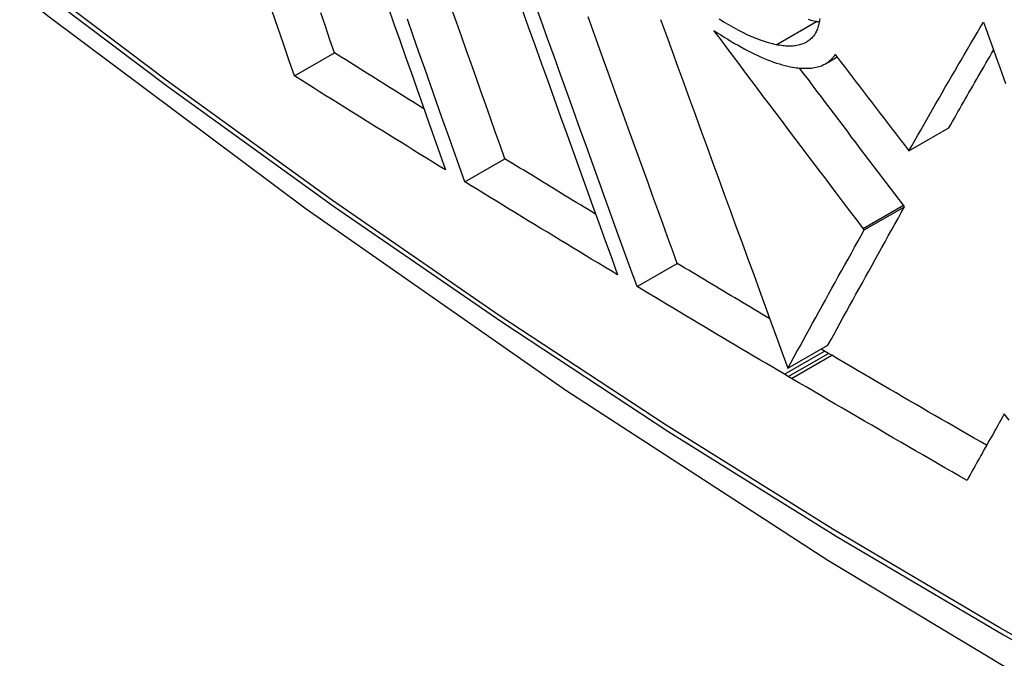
# Model space of a CAD drawing. Header units: inches. Extents: x 581 to 683, y 228 to 312.
# Tile 16 of 104: x 581.6345 to 581.7791, y 297.9673 to 298.0611. Entities that reach past the tile are written whole.
import ezdxf

# ---------------------------------------------------------------- set-up
doc = ezdxf.new("R2010")
doc.units = ezdxf.units.IN
doc.header["$MEASUREMENT"] = 0
doc.layers.add('Visible Edges(ANSI)', color=7, linetype='Continuous', lineweight=25)
doc.layers.add('Visible Tangent Edges(ANSI)', color=7, linetype='Continuous', lineweight=25)

msp = doc.modelspace()

# ---------------------------------------------------------------- linework, layer by layer
at = {"layer": 'Visible Edges(ANSI)'}
for p, q in [((581.67488, 298.05279), (581.68075, 298.05617)), ((581.75288, 298.0546), (581.75456, 298.05557)), ((581.76508, 298.0418), (581.77098, 298.04519)), ((581.76482, 298.04214), (581.76508, 298.0418)), ((581.69988, 298.03725), (581.70577, 298.04064)), ((581.75855, 298.0302), (581.76445, 298.03359)), ((581.76445, 298.03359), (581.76428, 298.03382)), ((581.75855, 298.0302), (581.75838, 298.03042)), ((581.72517, 298.02188), (581.73106, 298.02528)), ((581.74732, 298.0099), (581.75321, 298.01329)), ((581.75272, 298.0124), (581.7522, 298.01271)), ((581.75328, 298.01207), (581.75272, 298.0124)), ((581.75377, 298.01179), (581.75328, 298.01207)), ((581.74739, 298.00867), (581.74682, 298.009)), ((581.74787, 298.00839), (581.74739, 298.00867))]:
    msp.add_line(p, q, dxfattribs=at)
at = {"layer": 'Visible Edges(ANSI)', "flags": 128}
for points in [[(581.49238, 298.18941), (581.52819, 298.15529), (581.56457, 298.12256), (581.60146, 298.09127), (581.63881, 298.0615), (581.67658, 298.03327), (581.71473, 298.00666), (581.75319, 297.9817), (581.79194, 297.95844), (581.83093, 297.93694), (581.8701, 297.91724), (581.90943, 297.8994), (581.94886, 297.88345), (581.98835, 297.86945), (582.02786, 297.85745), (582.06733, 297.84751), (582.10673, 297.83968)], [(581.72517, 298.02188), (581.72426, 298.0244), (581.72334, 298.02693), (581.72242, 298.02949), (581.72149, 298.03205), (581.72056, 298.03464), (581.71962, 298.03723), (581.71868, 298.03984), (581.71773, 298.04245), (581.71679, 298.04508), (581.71584, 298.04771), (581.71489, 298.05034), (581.71394, 298.05299), (581.71299, 298.05563), (581.71203, 298.05828), (581.71108, 298.06092), (581.71013, 298.06357)], [(581.67488, 298.05279), (581.67406, 298.05515), (581.67324, 298.05753), (581.67241, 298.05992), (581.67159, 298.06231)], [(581.68863, 298.06287), (581.68948, 298.06045), (581.69033, 298.05803), (581.69118, 298.05562), (581.69203, 298.05322), (581.69287, 298.05082), (581.69371, 298.04844), (581.69455, 298.04606), (581.69539, 298.04369), (581.69622, 298.04134), (581.69705, 298.03899)], [(581.70577, 298.04064), (581.70507, 298.04261), (581.70436, 298.04459), (581.70366, 298.04658), (581.70295, 298.04857), (581.70224, 298.05058), (581.70153, 298.05258), (581.70082, 298.0546), (581.7001, 298.05662), (581.69939, 298.05865), (581.69867, 298.06068), (581.69795, 298.06271)], [(581.70825, 298.06264), (581.7092, 298.06), (581.71015, 298.05735), (581.7111, 298.05471), (581.71205, 298.05206), (581.713, 298.04943), (581.71394, 298.0468), (581.71489, 298.04417), (581.71583, 298.04156), (581.71677, 298.03895), (581.7177, 298.03636), (581.71863, 298.03378), (581.71956, 298.03121), (581.72048, 298.02866), (581.7214, 298.02612), (581.72231, 298.0236)], [(581.68075, 298.05617), (581.68007, 298.05812), (581.6794, 298.06008), (581.67872, 298.06205)], [(581.69988, 298.03725), (581.69905, 298.03959), (581.69821, 298.04195), (581.69738, 298.04431), (581.69653, 298.04669), (581.69569, 298.04907), (581.69484, 298.05147), (581.69399, 298.05387), (581.69314, 298.05628), (581.69229, 298.05869), (581.69144, 298.06111)], [(581.73106, 298.02528), (581.73036, 298.02722), (581.72965, 298.02918), (581.72894, 298.03114), (581.72822, 298.03312), (581.72751, 298.03511), (581.72679, 298.0371), (581.72606, 298.0391), (581.72534, 298.04111), (581.72461, 298.04313), (581.72388, 298.04515), (581.72315, 298.04717), (581.72241, 298.04921), (581.72168, 298.05124), (581.72095, 298.05328), (581.72021, 298.05532), (581.71947, 298.05737), (581.71874, 298.05941), (581.718, 298.06146)], [(581.72864, 298.06106), (581.72948, 298.05874), (581.73033, 298.05641), (581.73118, 298.05408), (581.73204, 298.05174), (581.73289, 298.04939), (581.73375, 298.04705), (581.73461, 298.0447), (581.73546, 298.04235), (581.73632, 298.04), (581.73718, 298.03765), (581.73804, 298.0353), (581.73889, 298.03295), (581.73975, 298.03061), (581.7406, 298.02828), (581.74145, 298.02595), (581.7423, 298.02363), (581.74315, 298.02131), (581.74399, 298.01901), (581.74483, 298.01671), (581.74566, 298.01443), (581.74649, 298.01216), (581.74732, 298.0099)], [(581.74562, 298.05738), (581.74506, 298.0575), (581.74449, 298.05765), (581.74389, 298.05783), (581.74328, 298.05804), (581.74266, 298.05829), (581.74202, 298.05855), (581.74136, 298.05885), (581.7407, 298.05917), (581.74002, 298.05952), (581.73933, 298.05989), (581.73863, 298.06028), (581.73793, 298.06069), (581.73723, 298.06112)], [(581.752, 298.06124), (581.75198, 298.06104), (581.75195, 298.06084), (581.75192, 298.06064), (581.75188, 298.06045), (581.75184, 298.06026), (581.75179, 298.06008), (581.75174, 298.0599), (581.75168, 298.05973), (581.75162, 298.05957), (581.75155, 298.0594), (581.75147, 298.05925), (581.75139, 298.0591), (581.7513, 298.05895), (581.75121, 298.05881), (581.75112, 298.05867), (581.75101, 298.05854), (581.7509, 298.05842), (581.75079, 298.0583), (581.75067, 298.05819), (581.75054, 298.05808), (581.75041, 298.05798), (581.75027, 298.05788)], [(581.75152, 298.06077), (581.75114, 298.06085), (581.75075, 298.06095), (581.75035, 298.06106)], [(581.75193, 298.0607), (581.75191, 298.0607), (581.7519, 298.06071), (581.75188, 298.06071), (581.75186, 298.06071), (581.75185, 298.06071), (581.75183, 298.06072), (581.75181, 298.06072), (581.7518, 298.06072), (581.75178, 298.06073), (581.75176, 298.06073), (581.75174, 298.06073), (581.75173, 298.06074), (581.75171, 298.06074), (581.75169, 298.06074), (581.75167, 298.06074), (581.75166, 298.06075), (581.75164, 298.06075), (581.75162, 298.06075), (581.7516, 298.06076), (581.75159, 298.06076), (581.75157, 298.06076), (581.75155, 298.06077), (581.75154, 298.06077), (581.75152, 298.06077)], [(581.76508, 298.0418), (581.76551, 298.04256), (581.76595, 298.04332), (581.76639, 298.04409), (581.76683, 298.04486), (581.76727, 298.04564), (581.76772, 298.04641), (581.76816, 298.04719), (581.76861, 298.04798), (581.76907, 298.04876), (581.76952, 298.04955), (581.76998, 298.05034), (581.77043, 298.05113), (581.77089, 298.05192), (581.77136, 298.05272), (581.77182, 298.05351), (581.77229, 298.05431), (581.77275, 298.05511), (581.77322, 298.05591), (581.77369, 298.05671), (581.77416, 298.05751), (581.77463, 298.05831), (581.77511, 298.05911), (581.77558, 298.05991), (581.77606, 298.06071)], [(581.77606, 298.06071), (581.77635, 298.05989), (581.77664, 298.05907), (581.77693, 298.05825), (581.77723, 298.05744), (581.77752, 298.05662), (581.77781, 298.0558), (581.7781, 298.05498), (581.7784, 298.05416), (581.77869, 298.05334), (581.77898, 298.05252), (581.77927, 298.05171)], [(581.73645, 298.05948), (581.73696, 298.05914), (581.73747, 298.05881), (581.73798, 298.05849), (581.73849, 298.05817), (581.73899, 298.05787), (581.7395, 298.05758), (581.74, 298.05729), (581.7405, 298.05701), (581.74099, 298.05674), (581.74148, 298.05649), (581.74197, 298.05624), (581.74245, 298.056), (581.74293, 298.05578), (581.7434, 298.05557), (581.74386, 298.05537), (581.74432, 298.05518), (581.74477, 298.055), (581.74522, 298.05484), (581.74565, 298.05469), (581.74608, 298.05456), (581.7465, 298.05443), (581.74692, 298.05432), (581.74732, 298.05423), (581.74772, 298.05415)], [(581.75838, 298.03042), (581.75748, 298.03161), (581.75657, 298.03281), (581.75566, 298.03401), (581.75475, 298.03521), (581.75384, 298.03641), (581.75293, 298.03762), (581.75201, 298.03882), (581.7511, 298.04003), (581.75018, 298.04124), (581.74927, 298.04246), (581.74835, 298.04367), (581.74743, 298.04488), (581.74652, 298.0461), (581.7456, 298.04732), (581.74468, 298.04853), (581.74376, 298.04975), (581.74285, 298.05097), (581.74193, 298.05218), (581.74101, 298.0534), (581.7401, 298.05462), (581.73918, 298.05584), (581.73827, 298.05705), (581.73736, 298.05827), (581.73645, 298.05948)], [(581.75027, 298.05788), (581.75013, 298.05779), (581.74999, 298.05771), (581.74984, 298.05764), (581.74968, 298.05757), (581.74952, 298.0575), (581.74936, 298.05744), (581.74919, 298.05739), (581.74902, 298.05734), (581.74884, 298.0573), (581.74865, 298.05726), (581.74846, 298.05724), (581.74827, 298.05721), (581.74807, 298.05719), (581.74787, 298.05718), (581.74766, 298.05718), (581.74745, 298.05718), (581.74724, 298.05718), (581.74702, 298.05719), (581.7468, 298.05721), (581.74657, 298.05723), (581.74634, 298.05726), (581.7461, 298.05729), (581.74586, 298.05733), (581.74562, 298.05738)], [(581.77098, 298.04519), (581.77124, 298.04566), (581.77151, 298.04612), (581.77177, 298.04658), (581.77204, 298.04705), (581.7723, 298.04752), (581.77257, 298.04799), (581.77284, 298.04846), (581.77311, 298.04893), (581.77338, 298.0494), (581.77365, 298.04987), (581.77392, 298.05035), (581.77419, 298.05082), (581.77447, 298.0513), (581.77474, 298.05178), (581.77502, 298.05226), (581.77529, 298.05273), (581.77557, 298.05321), (581.77585, 298.05369), (581.77613, 298.05418), (581.77641, 298.05466), (581.77669, 298.05514), (581.77697, 298.05562), (581.77725, 298.05611), (581.77753, 298.05659)], [(581.69387, 298.04799), (581.69332, 298.04833), (581.69278, 298.04867), (581.69223, 298.04901), (581.69168, 298.04935), (581.69113, 298.04969), (581.69058, 298.05003), (581.69004, 298.05037), (581.68949, 298.05071), (581.68894, 298.05105), (581.6884, 298.05139), (581.68785, 298.05173), (581.6873, 298.05207), (581.68676, 298.05241), (581.68621, 298.05275), (581.68566, 298.0531), (581.68512, 298.05344), (581.68457, 298.05378), (581.68402, 298.05412), (581.68348, 298.05446), (581.68293, 298.0548), (581.68239, 298.05514), (581.68184, 298.05549), (581.6813, 298.05583), (581.68075, 298.05617)], [(581.7531, 298.05474), (581.75316, 298.05478), (581.75322, 298.05482), (581.75327, 298.05486), (581.75333, 298.0549), (581.75339, 298.05495), (581.75344, 298.05499), (581.7535, 298.05504), (581.75355, 298.05508), (581.7536, 298.05513), (581.75365, 298.05518), (581.7537, 298.05522), (581.75375, 298.05527), (581.7538, 298.05532), (581.75385, 298.05538), (581.75389, 298.05543), (581.75394, 298.05548), (581.75399, 298.05553), (581.75403, 298.05559), (581.75407, 298.05564), (581.75412, 298.0557), (581.75416, 298.05576), (581.7542, 298.05582), (581.75424, 298.05588), (581.75428, 298.05594)], [(581.75428, 298.05594), (581.75472, 298.05536), (581.75516, 298.05478), (581.7556, 298.05421), (581.75604, 298.05363), (581.75648, 298.05305), (581.75692, 298.05248), (581.75736, 298.0519), (581.7578, 298.05133), (581.75824, 298.05075), (581.75868, 298.05017), (581.75912, 298.0496), (581.75956, 298.04902), (581.76, 298.04845), (581.76044, 298.04787), (581.76088, 298.0473), (581.76132, 298.04672), (581.76175, 298.04615), (581.76219, 298.04557), (581.76263, 298.045), (581.76307, 298.04442), (581.76351, 298.04385), (581.76395, 298.04328), (581.76438, 298.04271), (581.76482, 298.04214)], [(581.74772, 298.05415), (581.748, 298.05409), (581.74828, 298.05405), (581.74855, 298.05401), (581.74882, 298.05398), (581.74908, 298.05395), (581.74934, 298.05393), (581.74959, 298.05392), (581.74984, 298.05392), (581.75009, 298.05392), (581.75032, 298.05393), (581.75056, 298.05394), (581.75079, 298.05396), (581.75101, 298.05399), (581.75123, 298.05402), (581.75144, 298.05407), (581.75165, 298.05411), (581.75185, 298.05417), (581.75205, 298.05423), (581.75224, 298.0543), (581.75242, 298.05437), (581.7526, 298.05446), (581.75277, 298.05454), (581.75294, 298.05464), (581.7531, 298.05474)], [(581.76428, 298.03382), (581.76365, 298.03465), (581.76302, 298.03548), (581.76239, 298.03631), (581.76176, 298.03714), (581.76113, 298.03797), (581.7605, 298.03881), (581.75987, 298.03964), (581.75923, 298.04048), (581.7586, 298.04132), (581.75796, 298.04215), (581.75733, 298.04299), (581.75669, 298.04383), (581.75606, 298.04467), (581.75542, 298.04552), (581.75479, 298.04636), (581.75415, 298.0472), (581.75351, 298.04804), (581.75287, 298.04889), (581.75224, 298.04973), (581.7516, 298.05058), (581.75096, 298.05142), (581.75033, 298.05227), (581.74969, 298.05311), (581.74905, 298.05396)], [(581.69705, 298.03899), (581.69612, 298.03957), (581.6952, 298.04014), (581.69427, 298.04071), (581.69334, 298.04128), (581.69241, 298.04186), (581.69149, 298.04243), (581.69056, 298.04301), (581.68963, 298.04358), (581.68871, 298.04415), (581.68778, 298.04473), (581.68686, 298.0453), (581.68594, 298.04588), (581.68501, 298.04645), (581.68409, 298.04703), (581.68317, 298.0476), (581.68224, 298.04818), (581.68132, 298.04875), (581.6804, 298.04933), (581.67948, 298.0499), (581.67856, 298.05048), (581.67764, 298.05106), (581.67672, 298.05163), (581.6758, 298.05221), (581.67488, 298.05279)], [(581.71909, 298.0325), (581.71854, 298.03284), (581.71798, 298.03318), (581.71742, 298.03352), (581.71687, 298.03386), (581.71631, 298.03419), (581.71575, 298.03453), (581.7152, 298.03487), (581.71464, 298.03521), (581.71409, 298.03555), (581.71353, 298.03589), (581.71298, 298.03623), (581.71242, 298.03657), (581.71187, 298.03691), (581.71131, 298.03724), (581.71076, 298.03758), (581.7102, 298.03792), (581.70965, 298.03826), (581.70909, 298.0386), (581.70854, 298.03894), (581.70798, 298.03928), (581.70743, 298.03962), (581.70687, 298.03996), (581.70632, 298.0403), (581.70577, 298.04064)], [(581.72231, 298.0236), (581.72137, 298.02417), (581.72043, 298.02474), (581.71949, 298.0253), (581.71855, 298.02587), (581.71761, 298.02644), (581.71668, 298.02701), (581.71574, 298.02757), (581.7148, 298.02814), (581.71387, 298.02871), (581.71293, 298.02928), (581.712, 298.02985), (581.71106, 298.03041), (581.71013, 298.03098), (581.70919, 298.03155), (581.70826, 298.03212), (581.70733, 298.03269), (581.70639, 298.03326), (581.70546, 298.03383), (581.70453, 298.0344), (581.7036, 298.03497), (581.70267, 298.03554), (581.70174, 298.03611), (581.70081, 298.03668), (581.69988, 298.03725)], [(581.75321, 298.01329), (581.75366, 298.0141), (581.7541, 298.01491), (581.75455, 298.01573), (581.755, 298.01655), (581.75546, 298.01738), (581.75592, 298.01821), (581.75638, 298.01905), (581.75685, 298.01989), (581.75732, 298.02074), (581.75778, 298.02159), (581.75826, 298.02244), (581.75873, 298.0233), (581.7592, 298.02415), (581.75968, 298.02501), (581.76016, 298.02587), (581.76063, 298.02673), (581.76111, 298.0276), (581.76159, 298.02846), (581.76207, 298.02932), (581.76255, 298.03018), (581.76302, 298.03103), (581.7635, 298.03189), (581.76398, 298.03274), (581.76445, 298.03359)], [(581.74732, 298.0099), (581.74776, 298.0107), (581.7482, 298.01151), (581.74865, 298.01233), (581.74911, 298.01315), (581.74956, 298.01398), (581.75002, 298.01481), (581.75048, 298.01565), (581.75095, 298.01649), (581.75142, 298.01734), (581.75189, 298.01819), (581.75236, 298.01904), (581.75283, 298.0199), (581.7533, 298.02076), (581.75378, 298.02162), (581.75426, 298.02248), (581.75473, 298.02334), (581.75521, 298.0242), (581.75569, 298.02506), (581.75617, 298.02592), (581.75665, 298.02678), (581.75712, 298.02764), (581.7576, 298.02849), (581.75808, 298.02935), (581.75855, 298.0302)], [(581.74466, 298.01716), (581.74409, 298.0175), (581.74352, 298.01783), (581.74296, 298.01817), (581.74239, 298.01851), (581.74182, 298.01885), (581.74125, 298.01919), (581.74068, 298.01952), (581.74012, 298.01986), (581.73955, 298.0202), (581.73898, 298.02054), (581.73842, 298.02088), (581.73785, 298.02121), (581.73728, 298.02155), (581.73672, 298.02189), (581.73615, 298.02223), (581.73558, 298.02257), (581.73502, 298.02291), (581.73445, 298.02324), (581.73389, 298.02358), (581.73332, 298.02392), (581.73276, 298.02426), (581.73219, 298.0246), (581.73163, 298.02494), (581.73106, 298.02528)], [(581.74682, 298.009), (581.74592, 298.00954), (581.74501, 298.01007), (581.7441, 298.01061), (581.7432, 298.01114), (581.74229, 298.01168), (581.74139, 298.01221), (581.74048, 298.01275), (581.73958, 298.01328), (581.73867, 298.01382), (581.73777, 298.01436), (581.73686, 298.01489), (581.73596, 298.01543), (581.73506, 298.01597), (581.73416, 298.0165), (581.73326, 298.01704), (581.73236, 298.01758), (581.73146, 298.01812), (581.73056, 298.01865), (581.72966, 298.01919), (581.72876, 298.01973), (581.72786, 298.02027), (581.72696, 298.02081), (581.72607, 298.02134), (581.72517, 298.02188)], [(581.7765, 297.99857), (581.77555, 297.99912), (581.7746, 297.99966), (581.77365, 298.00021), (581.7727, 298.00076), (581.77175, 298.00131), (581.7708, 298.00186), (581.76985, 298.00241), (581.7689, 298.00296), (581.76795, 298.00351), (581.767, 298.00406), (581.76605, 298.00461), (581.7651, 298.00516), (581.76416, 298.00571), (581.76321, 298.00626), (581.76226, 298.00681), (581.76132, 298.00736), (581.76037, 298.00791), (581.75943, 298.00847), (581.75848, 298.00902), (581.75754, 298.00957), (581.75659, 298.01013), (581.75565, 298.01068), (581.75471, 298.01123), (581.75377, 298.01179)], [(581.77363, 297.99343), (581.77255, 297.99405), (581.77147, 297.99467), (581.77039, 297.99529), (581.76931, 297.99591), (581.76823, 297.99654), (581.76716, 297.99716), (581.76608, 297.99778), (581.765, 297.9984), (581.76393, 297.99902), (581.76285, 297.99964), (581.76178, 298.00027), (581.76071, 298.00089), (581.75963, 298.00151), (581.75856, 298.00214), (581.75749, 298.00276), (581.75642, 298.00338), (581.75535, 298.00401), (581.75428, 298.00463), (581.75321, 298.00526), (581.75214, 298.00588), (581.75107, 298.00651), (581.75, 298.00714), (581.74893, 298.00776), (581.74787, 298.00839)], [(581.77911, 298.00319), (581.77888, 298.00278), (581.77865, 298.00237), (581.77842, 298.00197), (581.77819, 298.00156), (581.77796, 298.00115), (581.77773, 298.00074), (581.7775, 298.00033), (581.77727, 297.99993), (581.77704, 297.99952), (581.77681, 297.99911), (581.77658, 297.9987), (581.77635, 297.9983), (581.77612, 297.99789), (581.7759, 297.99748), (581.77567, 297.99708), (581.77544, 297.99667), (581.77521, 297.99627), (581.77499, 297.99586), (581.77476, 297.99546), (581.77453, 297.99505), (581.77431, 297.99465), (581.77408, 297.99424), (581.77385, 297.99384), (581.77363, 297.99343)], [(581.77983, 298.00224), (581.77911, 298.00319)]]:
    msp.add_lwpolyline(points, dxfattribs=at)
at = {"layer": 'Visible Tangent Edges(ANSI)'}
for p, q in [((581.74562, 298.05738), (581.75152, 298.06077)), ((581.7531, 298.05474), (581.75455, 298.05558)), ((581.75838, 298.03042), (581.76428, 298.03382)), ((581.74682, 298.009), (581.75272, 298.0124)), ((581.74739, 298.00867), (581.75328, 298.01207)), ((581.74787, 298.00839), (581.75377, 298.01179))]:
    msp.add_line(p, q, dxfattribs=at)
at = {"layer": 'Visible Tangent Edges(ANSI)', "flags": 128}
for points in [[(581.99644, 297.87844), (581.97268, 297.88542), (581.94876, 297.89326), (581.9247, 297.90196), (581.90053, 297.9115), (581.87623, 297.9219), (581.85185, 297.93314), (581.82741, 297.94521), (581.80293, 297.95809), (581.77845, 297.97177), (581.75395, 297.98626), (581.72945, 298.00155), (581.70494, 298.01764), (581.68046, 298.03452), (581.65603, 298.05217), (581.63169, 298.07056), (581.60747, 298.08968), (581.5834, 298.10951), (581.5595, 298.13), (581.53581, 298.15115), (581.51234, 298.17291), (581.48913, 298.19527)], [(581.48895, 298.19447), (581.51223, 298.17209), (581.53576, 298.1503), (581.55952, 298.12914), (581.58348, 298.10863), (581.60761, 298.08879), (581.63189, 298.06966), (581.65628, 298.05125), (581.68076, 298.03358), (581.7053, 298.01668), (581.72986, 298.00057), (581.75442, 297.98525), (581.77898, 297.97074), (581.80353, 297.95701), (581.82807, 297.94409), (581.85258, 297.93197), (581.87704, 297.92068), (581.90142, 297.91021), (581.92568, 297.9006), (581.94982, 297.89183), (581.97384, 297.88392), (581.9977, 297.87686)]]:
    msp.add_lwpolyline(points, dxfattribs=at)
at = {"layer": 'Visible Tangent Edges(ANSI)'}
msp.add_ellipse((581.73361, 298.39652), major_axis=(-0.17285, 0.30015), ratio=0.578093, start_param=5.049711, end_param=10.658253, dxfattribs=at)
msp.add_ellipse((581.7342, 298.39686), major_axis=(-0.17078, 0.29656), ratio=0.578093, dxfattribs=at)

doc.saveas('drawing.dxf')
